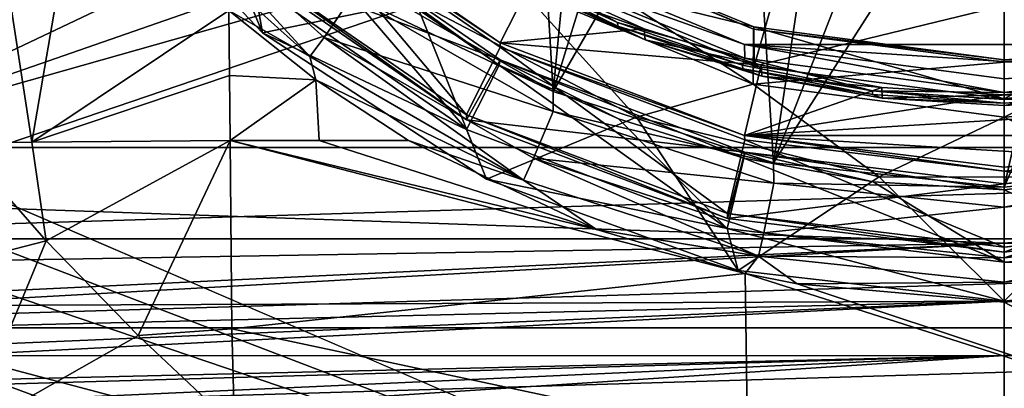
# Model space of a CAD drawing. Header units: metres. Extents: x -90 to 90, y -173 to 74.
# Tile 4 of 256: x -10.21 to 0, y -165.57 to -161.75. Entities that reach past the tile are written whole.
import ezdxf

# ---------------------------------------------------------------- set-up
doc = ezdxf.new("R2010")
doc.units = ezdxf.units.M
doc.layers.add('solid_509418', color=7, linetype='CONTINUOUS')
doc.layers.add('solid_509418_01', color=7, linetype='CONTINUOUS')

msp = doc.modelspace()

# ---------------------------------------------------------------- linework, layer by layer
at = {"layer": 'solid_509418'}
for points in [[(-9.89099, -18.58441, -39.150002), (-13.523117, -16.790075, -39.150002), (-15.525159, -163.074173, -39.150002)], [(13.523117, -16.790075, -39.150002), (9.89099, -18.58441, -39.150002), (-15.525159, -163.074173, -39.150002)], [(-6.028381, -19.804836, -39.150002), (-9.89099, -18.58441, -39.150002), (-15.525159, -163.074173, -39.150002)], [(9.89099, -18.58441, -39.150002), (6.028381, -19.804836, -39.150002), (-15.525159, -163.074173, -39.150002)], [(-10.350704, -19.131382, -41.822681), (-8.7082, -19.765713, -41.779816), (-12.179281, -162.857254, -41.903378)], [(-2.025468, -20.421919, -39.150002), (-6.028381, -19.804836, -39.150002), (-15.525159, -163.074173, -39.150002)], [(6.028381, -19.804836, -39.150002), (2.025468, -20.421919, -39.150002), (-15.525159, -163.074173, -39.150002)], [(-8.7082, -19.765713, -41.779816), (-7.009268, -20.298904, -41.735447), (-12.179281, -162.857254, -41.903378)], [(-7.009268, -20.298904, -41.735447), (-5.290215, -20.717361, -41.690529), (-12.179281, -162.857254, -41.903378)], [(2.025468, -20.421919, -39.150002), (-2.025468, -20.421919, -39.150002), (-15.525159, -163.074173, -39.150002)], [(-5.290215, -20.717361, -41.690529), (-3.569618, -21.021667, -41.645542), (-12.179281, -162.857254, -41.903378)], [(-3.569618, -21.021667, -41.645542), (-1.8172, -21.213736, -41.599697), (-12.179281, -162.857254, -41.903378)], [(-1.8172, -21.213736, -41.599697), (0.000091, -21.295607, -41.552128), (-12.179281, -162.857254, -41.903378)], [(0.000091, -21.295607, -41.552128), (0, -168.099869, -41.585648), (-12.179281, -162.857254, -41.903378)], [(-12.382679, -139.654312, -49.922371), (-12.179281, -162.961426, -48.70623), (-6.811189, -148.631088, -49.598011)], [(-12.179281, -162.961426, -48.70623), (-7.369108, -150.229385, -49.499619), (-6.811189, -148.631088, -49.598011)], [(-12.179281, -162.961426, -48.70623), (-7.558117, -151.912048, -49.406479), (-7.369108, -150.229385, -49.499619)], [(-12.179281, -162.961426, -48.70623), (-7.368777, -153.594925, -49.323246), (-7.558117, -151.912048, -49.406479)], [(-12.179281, -162.961426, -48.70623), (-6.81065, -155.194427, -49.254055), (-7.368777, -153.594925, -49.323246)], [(-12.179281, -162.961426, -48.70623), (-5.911279, -156.631317, -49.202335), (-6.81065, -155.194427, -49.254055)], [(-12.179281, -162.961426, -48.70623), (-4.715647, -157.833618, -49.170677), (-5.911279, -156.631317, -49.202335)], [(-4.97342, -157.60614, -50.856194), (-4.67909, -162.490494, -50.600216), (-6.761053, -161.28949, -50.663158)], [(-4.97342, -157.60614, -50.856194), (-4.260147, -158.163437, -50.826988), (-4.67909, -162.490494, -50.600216)], [(-12.179281, -162.961426, -48.70623), (-3.282805, -158.741852, -49.160648), (-4.715647, -157.833618, -49.170677)], [(-10.8491, -158.057968, -58.050079), (-10.082959, -163.018295, -58.317665), (-10.829207, -163.025558, -58.044853)], [(-10.8491, -158.057968, -58.050079), (-9.571798, -160.038986, -58.4711), (-10.082959, -163.018295, -58.317665)], [(-4.260147, -158.163437, -50.826988), (-3.485424, -158.631821, -50.802441), (-4.67909, -162.490494, -50.600216)], [(-3.485424, -158.631821, -50.802441), (-2.659325, -159.002457, -50.783016), (-4.67909, -162.490494, -50.600216)], [(-12.179281, -162.961426, -48.70623), (-1.684491, -159.310364, -49.172764), (-3.282805, -158.741852, -49.160648)], [(-2.659325, -159.002457, -50.783016), (-2.392384, -163.232971, -50.561306), (-4.67909, -162.490494, -50.600216)], [(-2.659325, -159.002457, -50.783016), (-1.794868, -159.272079, -50.768887), (-2.392384, -163.232971, -50.561306)], [(-1.794868, -159.272079, -50.768887), (-0.910473, -159.433731, -50.760414), (-2.392384, -163.232971, -50.561306)], [(-12.179281, -162.961426, -48.70623), (0.000001, -159.510971, -49.206421), (-1.684491, -159.310364, -49.172764)], [(-0.910473, -159.433731, -50.760414), (0, -159.489716, -50.757481), (-2.392384, -163.232971, -50.561306)], [(0, -159.489716, -50.757481), (0, -163.484238, -50.548138), (-2.392384, -163.232971, -50.561306)], [(-8.047239, -159.840164, -64.558052), (-7.691951, -161.88237, -63.728348), (-9.603106, -159.870468, -63.833786)], [(-9.603106, -159.870468, -63.833786), (-7.691951, -161.88237, -63.728348), (-7.956707, -161.247757, -55.972618)], [(-8.047239, -159.840164, -64.558052), (-6.106709, -161.557098, -64.468071), (-7.691951, -161.88237, -63.728348)], [(-9.571798, -160.038986, -58.4711), (-8.04258, -161.650803, -58.744705), (-10.082959, -163.018295, -58.317665)], [(-8.917667, -160.25415, -55.223595), (-7.201991, -162.130844, -55.12524), (-9.104609, -160.419266, -55.214939)], [(-8.917667, -160.25415, -55.223595), (-7.053237, -161.930542, -55.135738), (-7.201991, -162.130844, -55.12524)], [(-6.759353, -161.500412, -54.657593), (-7.053237, -161.930542, -55.135738), (-8.917667, -160.25415, -55.223595)], [(-9.104609, -160.419266, -55.214939), (-7.201991, -162.130844, -55.12524), (-8.04258, -161.650803, -58.744705)], [(-7.957472, -161.092804, -53.026691), (-5.576678, -162.733902, -52.940685), (-7.46013, -160.49295, -52.307098)], [(-4.890466, -161.320724, -51.46262), (-7.460247, -160.450958, -51.508202), (-5.229379, -161.988953, -51.427597)], [(-7.46013, -160.49295, -52.307098), (-5.229379, -161.988953, -51.427597), (-7.460247, -160.450958, -51.508202)], [(-7.46013, -160.49295, -52.307098), (-5.228136, -162.031464, -52.226467), (-5.229379, -161.988953, -51.427597)], [(-5.576678, -162.733902, -52.940685), (-5.228136, -162.031464, -52.226467), (-7.46013, -160.49295, -52.307098)], [(-7.46013, -160.623779, -54.803673), (-5.228136, -162.162308, -54.723042), (-7.957472, -161.145142, -54.025322)], [(-7.956707, -161.247757, -55.972618), (-5.577647, -162.887787, -55.886669), (-7.468242, -160.679398, -56.002407)], [(-7.468242, -160.679398, -56.002407), (-5.239594, -162.219101, -55.921711), (-7.46013, -160.623779, -54.803673)], [(-5.577647, -162.887787, -55.886669), (-5.239594, -162.219101, -55.921711), (-7.468242, -160.679398, -56.002407)], [(-5.239594, -162.219101, -55.921711), (-5.228136, -162.162308, -54.723042), (-7.46013, -160.623779, -54.803673)], [(-5.025275, -160.843155, -53.59053), (-2.603117, -162.415909, -64.423065), (-5.025807, -161.413406, -64.475601)], [(-5.013228, -160.821381, -53.591671), (-2.60156, -161.845886, -53.537979), (-5.025275, -160.843155, -53.59053)], [(-5.025275, -160.843155, -53.59053), (-2.60156, -161.845886, -53.537979), (-2.603117, -162.415909, -64.423065)], [(-2.596614, -161.82135, -53.539265), (-2.60156, -161.845886, -53.537979), (-5.013228, -160.821381, -53.591671)], [(-2.596614, -161.82135, -53.539265), (-5.013228, -160.821381, -53.591671), (-5.0125, -161.228699, -61.355995)], [(-2.693808, -162.005081, -50.124969), (-5.200514, -160.967865, -50.179329), (-5.200284, -161.109207, -52.875626)], [(-2.693808, -162.005081, -50.124969), (2.700052, -162.003403, -50.125057), (-5.200514, -160.967865, -50.179329)], [(-5.576678, -162.78624, -53.939316), (-5.576678, -162.733902, -52.940685), (-7.957472, -161.092804, -53.026691)], [(-7.957472, -161.145142, -54.025322), (-5.576678, -162.78624, -53.939316), (-7.957472, -161.092804, -53.026691)], [(-5.200284, -161.109207, -52.875626), (-5.237874, -161.174118, -52.872223), (-4.011578, -161.778168, -52.840569)], [(-2.692162, -162.146851, -52.821247), (-5.200284, -161.109207, -52.875626), (-4.011578, -161.778168, -52.840569)], [(-2.693808, -162.005081, -50.124969), (-5.200284, -161.109207, -52.875626), (-2.692162, -162.146851, -52.821247)], [(-5.228136, -162.162308, -54.723042), (-5.576678, -162.78624, -53.939316), (-7.957472, -161.145142, -54.025322)], [(-4.011578, -161.778168, -52.840569), (-5.237874, -161.174118, -52.872223), (-5.237786, -161.210693, -53.571266)], [(-4.009028, -161.815918, -53.539551), (-5.237786, -161.210693, -53.571266), (-4.880513, -161.435852, -53.559467)], [(-4.011578, -161.778168, -52.840569), (-5.237786, -161.210693, -53.571266), (-4.009028, -161.815918, -53.539551)], [(-7.691951, -161.88237, -63.728348), (-5.577647, -162.887787, -55.886669), (-7.956707, -161.247757, -55.972618)], [(-6.759353, -161.500412, -54.657593), (-6.761053, -161.28949, -50.663158), (-4.67909, -162.490494, -50.600216)], [(-3.734313, -161.841751, -51.435314), (-4.890466, -161.320724, -51.46262), (-5.229379, -161.988953, -51.427597)], [(-2.594661, -162.228821, -61.303581), (-5.0125, -161.228699, -61.355995), (-2.329371, -161.293747, -62.37899)], [(-2.596614, -161.82135, -53.539265), (-5.0125, -161.228699, -61.355995), (-2.594661, -162.228821, -61.303581)], [(-4.880513, -161.435852, -53.559467), (-4.890466, -161.320724, -51.46262), (-3.734313, -161.841751, -51.435314)], [(-5.025807, -161.413406, -64.475601), (-3.814488, -162.758835, -64.40509), (-6.106709, -161.557098, -64.468071)], [(-5.025807, -161.413406, -64.475601), (-2.603117, -162.415909, -64.423065), (-3.814488, -162.758835, -64.40509)], [(-4.677137, -162.700867, -54.594681), (-7.053237, -161.930542, -55.135738), (-6.759353, -161.500412, -54.657593)], [(-4.677137, -162.700867, -54.594681), (-6.759353, -161.500412, -54.657593), (-4.67909, -162.490494, -50.600216)], [(-4.880513, -161.435852, -53.559467), (-3.734313, -161.841751, -51.435314), (-3.725856, -161.95488, -53.532269)], [(-4.009028, -161.815918, -53.539551), (-4.880513, -161.435852, -53.559467), (-3.725856, -161.95488, -53.532269)], [(-6.106709, -161.557098, -64.468071), (-5.368879, -163.401733, -63.64872), (-7.691951, -161.88237, -63.728348)], [(-6.106709, -161.557098, -64.468071), (-3.814488, -162.758835, -64.40509), (-5.368879, -163.401733, -63.64872)], [(-10.082959, -163.018295, -58.317665), (-8.04258, -161.650803, -58.744705), (-8.035851, -162.325394, -58.745384)], [(-8.035851, -162.325394, -58.745384), (-8.04258, -161.650803, -58.744705), (-7.140089, -162.370163, -58.830734)], [(-7.201991, -162.130844, -55.12524), (-7.140089, -162.370163, -58.830734), (-8.04258, -161.650803, -58.744705)], [(-2.713244, -162.218735, -52.817478), (-4.011578, -161.778168, -52.840569), (-4.009028, -161.815918, -53.539551)], [(-2.692162, -162.146851, -52.821247), (-4.011578, -161.778168, -52.840569), (-2.713244, -162.218735, -52.817478)], [(-2.711576, -162.255829, -53.516495), (-4.009028, -161.815918, -53.539551), (-3.725856, -161.95488, -53.532269)], [(-2.713244, -162.218735, -52.817478), (-4.009028, -161.815918, -53.539551), (-2.711576, -162.255829, -53.516495)], [(-2.596614, -161.82135, -53.539265), (0, -162.16304, -53.521358), (-2.60156, -161.845886, -53.537979)], [(-7.691951, -161.88237, -63.728348), (-5.368879, -163.401733, -63.64872), (-5.577647, -162.887787, -55.886669)], [(-7.053237, -161.930542, -55.135738), (-4.984249, -163.410172, -55.058193), (-7.201991, -162.130844, -55.12524)], [(-7.053237, -161.930542, -55.135738), (-4.88049, -163.183182, -55.070091), (-4.984249, -163.410172, -55.058193)], [(-4.677137, -162.700867, -54.594681), (-4.88049, -163.183182, -55.070091), (-7.053237, -161.930542, -55.135738)], [(-2.52043, -162.220795, -51.415447), (-3.734313, -161.841751, -51.435314), (-5.229379, -161.988953, -51.427597)], [(-3.725856, -161.95488, -53.532269), (-3.734313, -161.841751, -51.435314), (-2.52043, -162.220795, -51.415447)], [(-2.60156, -161.845886, -53.537979), (0, -162.188004, -53.52005), (-2.603117, -162.415909, -64.423065)], [(0, -162.16304, -53.521358), (0, -162.188004, -53.52005), (-2.60156, -161.845886, -53.537979)], [(-5.576678, -162.733902, -52.940685), (-2.871788, -163.758316, -52.886997), (-5.228136, -162.031464, -52.226467)], [(-2.52043, -162.220795, -51.415447), (-5.229379, -161.988953, -51.427597), (-2.695513, -162.949097, -51.377281)], [(-5.228136, -162.031464, -52.226467), (-2.695513, -162.949097, -51.377281), (-5.229379, -161.988953, -51.427597)], [(-5.228136, -162.031464, -52.226467), (-2.692301, -162.991867, -52.176136), (-2.695513, -162.949097, -51.377281)], [(-2.871788, -163.758316, -52.886997), (-2.692301, -162.991867, -52.176136), (-5.228136, -162.031464, -52.226467)], [(-3.725856, -161.95488, -53.532269), (-2.52043, -162.220795, -51.415447), (-2.514665, -162.332138, -53.512497)], [(-2.711576, -162.255829, -53.516495), (-3.725856, -161.95488, -53.532269), (-2.514665, -162.332138, -53.512497)], [(-7.201991, -162.130844, -55.12524), (-4.984249, -163.410172, -55.058193), (-7.140089, -162.370163, -58.830734)], [(1.311885, -162.07695, -53.525867), (1.312188, -162.102081, -53.524551), (0, -162.188004, -53.52005)], [(1.312188, -162.102081, -53.524551), (0, -162.758469, -64.405113), (0, -162.188004, -53.52005)], [(-5.577647, -162.887787, -55.886669), (-2.87368, -163.912186, -55.832981), (-5.239594, -162.219101, -55.921711)], [(-5.228136, -162.162308, -54.723042), (-2.692301, -163.122696, -54.67271), (-5.576678, -162.78624, -53.939316)], [(-5.239594, -162.219101, -55.921711), (-4.001442, -162.777115, -55.892467), (-5.228136, -162.162308, -54.723042)], [(-2.87368, -163.912186, -55.832981), (-4.001442, -162.777115, -55.892467), (-5.239594, -162.219101, -55.921711)], [(-2.701541, -163.183105, -55.871193), (-2.692301, -163.122696, -54.67271), (-5.228136, -162.162308, -54.723042)], [(-4.001442, -162.777115, -55.892467), (-2.701541, -163.183105, -55.871193), (-5.228136, -162.162308, -54.723042)], [(-2.692162, -162.146851, -52.821247), (-2.713244, -162.218735, -52.817478), (-1.36798, -162.486206, -52.803459)], [(-1.36798, -162.486206, -52.803459), (-2.713244, -162.218735, -52.817478), (-2.711576, -162.255829, -53.516495)], [(-1.269309, -162.450592, -51.403404), (-2.52043, -162.220795, -51.415447), (-2.695513, -162.949097, -51.377281)], [(0, -162.500885, -52.802692), (-2.692162, -162.146851, -52.821247), (-1.36798, -162.486206, -52.803459)], [(0, -162.188004, -53.52005), (0, -162.758469, -64.405113), (-2.603117, -162.415909, -64.423065)], [(-2.514665, -162.332138, -53.512497), (-2.52043, -162.220795, -51.415447), (-1.269309, -162.450592, -51.403404)], [(-10.082959, -163.018295, -58.317665), (-8.035851, -162.325394, -58.745384), (-8.029123, -163, -58.746063)], [(-8.035851, -162.325394, -58.745384), (-7.140089, -162.370163, -58.830734), (-8.029123, -163, -58.746063)], [(-1.367678, -162.522873, -53.502499), (-2.711576, -162.255829, -53.516495), (-2.514665, -162.332138, -53.512497)], [(-1.36798, -162.486206, -52.803459), (-2.711576, -162.255829, -53.516495), (-1.367678, -162.522873, -53.502499)], [(-2.514665, -162.332138, -53.512497), (-1.269309, -162.450592, -51.403404), (-1.266658, -162.560806, -53.500511)], [(-1.367678, -162.522873, -53.502499), (-2.514665, -162.332138, -53.512497), (-1.266658, -162.560806, -53.500511)], [(-7.140089, -162.370163, -58.830734), (-7.103441, -163, -58.834007), (-8.029123, -163, -58.746063)], [(-7.140089, -162.370163, -58.830734), (-6.176799, -163, -58.91119), (-7.103441, -163, -58.834007)], [(-4.984249, -163.410172, -55.058193), (-6.176799, -163, -58.91119), (-7.140089, -162.370163, -58.830734)], [(-2.603117, -162.415909, -64.423065), (-1.298035, -163.378922, -64.372597), (-3.814488, -162.758835, -64.40509)], [(-2.603117, -162.415909, -64.423065), (0, -162.758469, -64.405113), (-1.298035, -163.378922, -64.372597)], [(-4.677137, -162.700867, -54.594681), (-4.67909, -162.490494, -50.600216), (-2.392384, -163.232971, -50.561306)], [(2.701541, -162.947586, -51.377357), (4.001442, -162.541611, -51.398636), (-2.695513, -162.949097, -51.377281)], [(0, -162.612411, -53.497807), (-1.367678, -162.522873, -53.502499), (-1.266658, -162.560806, -53.500511)], [(-2.871788, -163.810654, -53.885628), (-2.871788, -163.758316, -52.886997), (-5.576678, -162.733902, -52.940685)], [(-5.576678, -162.78624, -53.939316), (-2.871788, -163.810654, -53.885628), (-5.576678, -162.733902, -52.940685)], [(-2.39064, -163.442703, -54.555801), (-4.88049, -163.183182, -55.070091), (-4.677137, -162.700867, -54.594681)], [(-2.39064, -163.442703, -54.555801), (-4.677137, -162.700867, -54.594681), (-2.392384, -163.232971, -50.561306)], [(-2.692301, -163.122696, -54.67271), (-2.871788, -163.810654, -53.885628), (-5.576678, -162.78624, -53.939316)], [(-3.814488, -162.758835, -64.40509), (-2.758295, -164.347153, -63.599174), (-5.368879, -163.401733, -63.64872)], [(-2.87368, -163.912186, -55.832981), (-2.701541, -163.183105, -55.871193), (-4.001442, -162.777115, -55.892467)], [(-3.814488, -162.758835, -64.40509), (-1.298035, -163.378922, -64.372597), (-2.758295, -164.347153, -63.599174)], [(0, -162.758469, -64.405113), (1.294734, -163.379318, -64.372574), (-1.298035, -163.378922, -64.372597)], [(0, -168.099869, -41.585648), (-12.130495, -163.458588, -41.902237), (-12.179281, -162.857254, -41.903378)], [(-5.368879, -163.401733, -63.64872), (-2.87368, -163.912186, -55.832981), (-5.577647, -162.887787, -55.886669)], [(1.36102, -163.193924, -51.364449), (2.701541, -162.947586, -51.377357), (-2.695513, -162.949097, -51.377281)], [(1.36102, -163.193924, -51.364449), (-2.695513, -162.949097, -51.377281), (0, -163.276443, -51.360123)], [(0, -163.318314, -52.159027), (0, -163.276443, -51.360123), (-2.695513, -162.949097, -51.377281)], [(-2.692301, -162.991867, -52.176136), (0, -163.318314, -52.159027), (-2.695513, -162.949097, -51.377281)], [(-9.934467, -164.042191, -58.307163), (-12.029696, -164.581741, -57.308662), (-10.829207, -163.025558, -58.044853)], [(-9.934467, -164.042191, -58.307163), (-10.829207, -163.025558, -58.044853), (-10.082959, -163.018295, -58.317665)], [(-9.934467, -164.042191, -58.307163), (-10.082959, -163.018295, -58.317665), (-8.029123, -163, -58.746063)], [(-9.934467, -164.042191, -58.307163), (-8.029123, -163, -58.746063), (-8.980292, -165.023361, -58.392635)], [(-8.980292, -165.023361, -58.392635), (-8.029123, -163, -58.746063), (-8.009803, -164.952698, -58.554531)], [(-4.229258, -163.923721, -58.995399), (-8.029123, -163, -58.746063), (-7.103441, -163, -58.834007)], [(-2.68631, -164.380112, -59.009174), (-8.009803, -164.952698, -58.554531), (-8.029123, -163, -58.746063)], [(-4.229258, -163.923721, -58.995399), (-2.68631, -164.380112, -59.009174), (-8.029123, -163, -58.746063)], [(-4.229258, -163.923721, -58.995399), (-7.103441, -163, -58.834007), (-6.176799, -163, -58.91119)], [(-4.984249, -163.410172, -55.058193), (-4.229258, -163.923721, -58.995399), (-6.176799, -163, -58.91119)], [(-2.871788, -163.758316, -52.886997), (0, -164.106537, -52.868748), (-2.692301, -162.991867, -52.176136)], [(0, -164.106537, -52.868748), (0, -163.318314, -52.159027), (-2.692301, -162.991867, -52.176136)], [(2.692301, -162.991867, -52.176136), (1.36102, -163.193924, -51.364449), (0, -163.276443, -51.360123)], [(2.692301, -162.991867, -52.176136), (0, -163.276443, -51.360123), (0, -163.318314, -52.159027)], [(2.871788, -163.758316, -52.886997), (2.692301, -162.991867, -52.176136), (0, -163.318314, -52.159027)], [(-2.692301, -163.122696, -54.67271), (0, -163.449158, -54.655602), (-2.871788, -163.810654, -53.885628)], [(-2.701541, -163.183105, -55.871193), (-1.36102, -163.429443, -55.85828), (-2.692301, -163.122696, -54.67271)], [(0, -163.511963, -55.853958), (0, -163.449158, -54.655602), (-2.692301, -163.122696, -54.67271)], [(-1.36102, -163.429443, -55.85828), (0, -163.511963, -55.853958), (-2.692301, -163.122696, -54.67271)], [(2.692301, -163.122696, -54.67271), (2.871788, -163.810654, -53.885628), (0, -164.158875, -53.867378)], [(0, -163.449158, -54.655602), (2.692301, -163.122696, -54.67271), (0, -164.158875, -53.867378)], [(2.695513, -163.184601, -55.871113), (2.692301, -163.122696, -54.67271), (0, -163.449158, -54.655602)], [(-4.88049, -163.183182, -55.070091), (-2.548409, -164.201065, -55.016747), (-4.984249, -163.410172, -55.058193)], [(-4.88049, -163.183182, -55.070091), (-2.494569, -163.957275, -55.029522), (-2.548409, -164.201065, -55.016747)], [(-2.39064, -163.442703, -54.555801), (-2.494569, -163.957275, -55.029522), (-4.88049, -163.183182, -55.070091)], [(-2.87368, -163.912186, -55.832981), (0, -164.260941, -55.814705), (-2.701541, -163.183105, -55.871193)], [(0, -164.260941, -55.814705), (-1.36102, -163.429443, -55.85828), (-2.701541, -163.183105, -55.871193)], [(0, -164.106537, -52.868748), (2.871788, -163.758316, -52.886997), (0, -163.318314, -52.159027)], [(0, -168.099869, -41.585648), (-12.032209, -164.018219, -41.899792), (-12.130495, -163.458588, -41.902237)], [(-5.368879, -163.401733, -63.64872), (-2.758295, -164.347153, -63.599174), (-2.87368, -163.912186, -55.832981)], [(-4.984249, -163.410172, -55.058193), (-2.548409, -164.201065, -55.016747), (-4.229258, -163.923721, -58.995399)], [(0, -163.449158, -54.655602), (0, -164.158875, -53.867378), (-2.871788, -163.810654, -53.885628)], [(-1.298035, -163.378922, -64.372597), (0, -164.668015, -63.582355), (-2.758295, -164.347153, -63.599174)], [(-2.39064, -163.442703, -54.555801), (0, -163.693588, -54.542656), (-2.494569, -163.957275, -55.029522)], [(-2.39064, -163.442703, -54.555801), (0, -163.484238, -50.548138), (0, -163.693588, -54.542656)], [(0, -164.260941, -55.814705), (0, -163.511963, -55.853958), (-1.36102, -163.429443, -55.85828)], [(-1.298035, -163.378922, -64.372597), (1.294734, -163.379318, -64.372574), (0, -164.668015, -63.582355)], [(1.294734, -163.379318, -64.372574), (2.758295, -164.347153, -63.599174), (0, -164.668015, -63.582355)], [(2.390644, -163.442703, -54.555801), (2.494573, -163.957275, -55.029522), (0, -164.21907, -55.0158)], [(2.390644, -163.442703, -54.555801), (0, -164.21907, -55.0158), (0, -163.693588, -54.542656)], [(1.450099, -164.173126, -55.819305), (0, -163.511963, -55.853958), (0, -164.260941, -55.814705)], [(0, -164.158875, -53.867378), (0, -164.106537, -52.868748), (-2.871788, -163.758316, -52.886997)], [(-2.871788, -163.810654, -53.885628), (0, -164.158875, -53.867378), (-2.871788, -163.758316, -52.886997)], [(0, -163.693588, -54.542656), (0, -164.21907, -55.0158), (-2.494569, -163.957275, -55.029522)], [(2.871788, -163.810654, -53.885628), (2.871788, -163.758316, -52.886997), (0, -164.106537, -52.868748)], [(2.871788, -163.810654, -53.885628), (0, -164.106537, -52.868748), (0, -164.158875, -53.867378)], [(-2.548409, -164.201065, -55.016747), (-2.68631, -164.380112, -59.009174), (-4.229258, -163.923721, -58.995399)], [(0, -164.668015, -63.582355), (0, -164.260941, -55.814705), (-2.87368, -163.912186, -55.832981)], [(-2.758295, -164.347153, -63.599174), (0, -164.668015, -63.582355), (-2.87368, -163.912186, -55.832981)], [(-2.494569, -163.957275, -55.029522), (0, -164.21907, -55.0158), (-2.548409, -164.201065, -55.016747)], [(0, -168.099869, -41.585648), (-11.686558, -165.004807, -41.890965), (-12.032209, -164.018219, -41.899792)], [(-9.934467, -164.042191, -58.307163), (-10.76324, -166.032028, -57.562168), (-12.029696, -164.581741, -57.308662)], [(-11.747632, -164.623962, -48.662907), (0, -164.064987, -48.967758), (-11.99499, -164.268173, -48.642578)], [(-9.934467, -164.042191, -58.307163), (-8.980292, -165.023361, -58.392635), (-10.76324, -166.032028, -57.562168)], [(2.758295, -164.347153, -63.599174), (1.450099, -164.173126, -55.819305), (0, -164.260941, -55.814705)], [(-2.548409, -164.201065, -55.016747), (-2.148059, -164.488663, -59.009674), (-2.68631, -164.380112, -59.009174)], [(-2.548409, -164.201065, -55.016747), (0, -164.468719, -55.002716), (-2.148059, -164.488663, -59.009674)], [(0, -164.21907, -55.0158), (0, -164.468719, -55.002716), (-2.548409, -164.201065, -55.016747)], [(2.548409, -164.201065, -55.016747), (2.148357, -164.488602, -59.009727), (0, -164.678635, -59.008102)], [(2.758295, -164.347153, -63.599174), (0, -164.260941, -55.814705), (0, -164.668015, -63.582355)], [(11.743713, -164.627701, -48.663506), (11.997206, -164.268219, -48.642517), (0, -164.668503, -49.028244)], [(-2.68631, -164.380112, -59.009174), (-2.66396, -166.092697, -58.615105), (-8.009803, -164.952698, -58.554531)], [(2.669299, -166.091492, -58.615314), (-2.66396, -166.092697, -58.615105), (-2.68631, -164.380112, -59.009174)], [(-2.148059, -164.488663, -59.009674), (2.669299, -166.091492, -58.615314), (-2.68631, -164.380112, -59.009174)], [(0, -164.468719, -55.002716), (0, -164.678635, -59.008102), (-2.148059, -164.488663, -59.009674)], [(-11.66256, -164.71579, -48.679462), (-11.407095, -164.944183, -48.742134), (0, -164.668503, -49.028244)], [(-11.407095, -164.944183, -48.742134), (-11.132854, -165.139984, -48.822361), (0, -164.668503, -49.028244)], [(-11.132854, -165.139984, -48.822361), (-10.978926, -165.2341, -48.870693), (0, -164.668503, -49.028244)], [(-10.978926, -165.2341, -48.870693), (0, -165.229111, -49.268787), (0, -164.668503, -49.028244)], [(11.656816, -164.721634, -48.680679), (11.743713, -164.627701, -48.663506), (0, -164.668503, -49.028244)], [(11.387298, -164.958878, -48.747303), (0, -164.668503, -49.028244), (0, -165.229111, -49.268787)], [(11.387298, -164.958878, -48.747303), (11.656816, -164.721634, -48.680679), (0, -164.668503, -49.028244)], [(-8.980292, -165.023361, -58.392635), (-8.009803, -164.952698, -58.554531), (-7.984003, -165.964691, -58.298759)], [(-2.66396, -166.092697, -58.615105), (-7.984003, -165.964691, -58.298759), (-8.009803, -164.952698, -58.554531)], [(11.178387, -165.11087, -48.808716), (11.387298, -164.958878, -48.747303), (0, -165.229111, -49.268787)], [(0, -168.099869, -41.585648), (-11.150207, -165.887772, -41.877121), (-11.686558, -165.004807, -41.890965)], [(-8.980292, -165.023361, -58.392635), (-7.984003, -165.964691, -58.298759), (-10.76324, -166.032028, -57.562168)], [(10.958302, -165.245743, -48.877171), (11.178387, -165.11087, -48.808716), (0, -165.229111, -49.268787)], [(-10.978926, -165.2341, -48.870693), (-10.491869, -165.480148, -49.032433), (0, -165.229111, -49.268787)], [(-10.491869, -165.480148, -49.032433), (-10.382433, -165.526733, -49.069775), (0, -165.229111, -49.268787)], [(-10.382433, -165.526733, -49.069775), (-9.970478, -165.680099, -49.211628), (0, -165.229111, -49.268787)], [(-9.970478, -165.680099, -49.211628), (-9.387453, -165.847504, -49.409698), (0, -165.229111, -49.268787)], [(-9.387453, -165.847504, -49.409698), (0, -165.691055, -49.667206), (0, -165.229111, -49.268787)], [(10.476012, -165.487, -49.037781), (0, -165.229111, -49.268787), (0, -165.691055, -49.667206)], [(10.662809, -165.402008, -48.974922), (10.958302, -165.245743, -48.877171), (0, -165.229111, -49.268787)], [(10.476012, -165.487, -49.037781), (10.662809, -165.402008, -48.974922), (0, -165.229111, -49.268787)], [(10.157106, -165.61467, -49.14727), (10.476012, -165.487, -49.037781), (0, -165.691055, -49.667206)], [(-10.89841, -165.844925, -49.171135), (-9.970478, -165.680099, -49.211628), (-10.382433, -165.526733, -49.069775)]]:
    msp.add_3dface(points, dxfattribs=at)
at = {"layer": 'solid_509418_01'}
for points in [[(-15.525159, -163.074173, -39.150002), (15.525159, -163.074173, -39.150002), (16.821955, -14.476129, -39.150002)], [(13.523117, -16.790075, -39.150002), (-15.525159, -163.074173, -39.150002), (16.821955, -14.476129, -39.150002)], [(7.212977, -167.910995, -41.774483), (0, -168.099869, -41.585648), (0.000091, -21.295607, -41.552128)], [(1.794868, -159.272079, -50.768887), (2.392384, -163.232971, -50.561306), (0, -163.484238, -50.548138)], [(0.910473, -159.433731, -50.760414), (1.794868, -159.272079, -50.768887), (0, -163.484238, -50.548138)], [(1.684717, -159.310318, -49.172764), (0.000001, -159.510971, -49.206421), (12.179281, -162.961426, -48.70623)], [(0.910473, -159.433731, -50.760414), (0, -163.484238, -50.548138), (0, -159.489716, -50.757481)], [(-12.179281, -162.961426, -48.70623), (-12.127365, -163.642578, -48.671894), (0.000001, -159.510971, -49.206421)], [(-12.127365, -163.642578, -48.671894), (0, -164.064987, -48.967758), (0.000001, -159.510971, -49.206421)], [(0.000001, -159.510971, -49.206421), (0, -164.064987, -48.967758), (12.179281, -162.961426, -48.70623)], [(-5.200514, -160.967865, -50.179329), (2.700052, -162.003403, -50.125057), (5.210583, -160.962036, -50.179634)], [(-2.594661, -162.228821, -61.303581), (-2.329371, -161.293747, -62.37899), (0, -161.599991, -62.362942)], [(0, -162.569946, -61.285702), (0, -161.599991, -62.362942), (2.329371, -161.293747, -62.37899)], [(2.594661, -162.228821, -61.303581), (0, -162.569946, -61.285702), (2.329371, -161.293747, -62.37899)], [(0, -162.569946, -61.285702), (-2.594661, -162.228821, -61.303581), (0, -161.599991, -62.362942)], [(-2.596614, -161.82135, -53.539265), (-2.594661, -162.228821, -61.303581), (0, -162.569946, -61.285702)], [(-2.596614, -161.82135, -53.539265), (0, -162.569946, -61.285702), (0, -162.16304, -53.521358)], [(-2.693808, -162.005081, -50.124969), (1.361005, -162.270264, -50.111073), (2.700052, -162.003403, -50.125057)], [(-2.693808, -162.005081, -50.124969), (-2.692162, -162.146851, -52.821247), (0, -162.500885, -52.802692)], [(-2.693808, -162.005081, -50.124969), (0, -162.500885, -52.802692), (0, -162.359573, -50.106392)], [(-2.693808, -162.005081, -50.124969), (0, -162.359573, -50.106392), (1.361005, -162.270264, -50.111073)], [(0, -162.527481, -51.399376), (4.001442, -162.541611, -51.398636), (5.239594, -161.983597, -51.427879)], [(2.514665, -162.222229, -51.415375), (0, -162.527481, -51.399376), (5.239594, -161.983597, -51.427879)], [(1.311885, -162.07695, -53.525867), (0, -162.188004, -53.52005), (0, -162.16304, -53.521358)], [(1.311885, -162.07695, -53.525867), (0, -162.16304, -53.521358), (2.594661, -162.228821, -61.303581)], [(1.312188, -162.102081, -53.524551), (1.31515, -162.672165, -64.409637), (0, -162.758469, -64.405113)], [(2.692162, -162.146851, -52.821247), (0, -162.500885, -52.802692), (2.719512, -162.217041, -52.817566)], [(0, -162.359573, -50.106392), (0, -162.500885, -52.802692), (2.692162, -162.146851, -52.821247)], [(1.361005, -162.270264, -50.111073), (0, -162.359573, -50.106392), (2.692162, -162.146851, -52.821247)], [(0, -162.16304, -53.521358), (0, -162.569946, -61.285702), (2.594661, -162.228821, -61.303581)], [(0, -162.500885, -52.802692), (1.370864, -162.485825, -52.803482), (2.719512, -162.217041, -52.817566)], [(0, -162.63739, -53.496498), (0, -162.527481, -51.399376), (2.514665, -162.222229, -51.415375)], [(1.269309, -162.560501, -53.500526), (0, -162.63739, -53.496498), (2.514665, -162.222229, -51.415375)], [(-1.269309, -162.450592, -51.403404), (-2.695513, -162.949097, -51.377281), (0, -162.527481, -51.399376)], [(0, -162.527481, -51.399376), (-2.695513, -162.949097, -51.377281), (4.001442, -162.541611, -51.398636)], [(-1.36798, -162.486206, -52.803459), (-1.367678, -162.522873, -53.502499), (0, -162.612411, -53.497807)], [(-1.36798, -162.486206, -52.803459), (0, -162.612411, -53.497807), (0, -162.57579, -52.798767)], [(0, -162.500885, -52.802692), (-1.36798, -162.486206, -52.803459), (0, -162.57579, -52.798767)], [(-1.266658, -162.560806, -53.500511), (-1.269309, -162.450592, -51.403404), (0, -162.527481, -51.399376)], [(-1.266658, -162.560806, -53.500511), (0, -162.527481, -51.399376), (0, -162.63739, -53.496498)], [(1.370864, -162.485825, -52.803482), (0, -162.57579, -52.798767), (1.367678, -162.522873, -53.502499)], [(0, -162.500885, -52.802692), (0, -162.57579, -52.798767), (1.370864, -162.485825, -52.803482)], [(1.367678, -162.522873, -53.502499), (0, -162.612411, -53.497807), (1.269309, -162.560501, -53.500526)], [(0, -162.57579, -52.798767), (0, -162.612411, -53.497807), (1.367678, -162.522873, -53.502499)], [(0, -162.612411, -53.497807), (-1.266658, -162.560806, -53.500511), (0, -162.63739, -53.496498)], [(0, -162.612411, -53.497807), (0, -162.63739, -53.496498), (1.269309, -162.560501, -53.500526)], [(1.31515, -162.672165, -64.409637), (1.294734, -163.379318, -64.372574), (0, -162.758469, -64.405113)], [(0, -164.064987, -48.967758), (12.130598, -163.620331, -48.672974), (12.179281, -162.961426, -48.70623)], [(-15.525159, -163.074173, -39.150002), (-15.464201, -164.019608, -39.150002), (15.525159, -163.074173, -39.150002)], [(-15.464201, -164.019608, -39.150002), (15.464189, -164.019669, -39.150002), (15.525159, -163.074173, -39.150002)], [(-2.39064, -163.442703, -54.555801), (-2.392384, -163.232971, -50.561306), (0, -163.484238, -50.548138)], [(2.695513, -163.184601, -55.871113), (0, -163.449158, -54.655602), (0, -163.511963, -55.853958)], [(1.450099, -164.173126, -55.819305), (2.695513, -163.184601, -55.871113), (0, -163.511963, -55.853958)], [(2.392384, -163.232971, -50.561306), (0, -163.693588, -54.542656), (0, -163.484238, -50.548138)], [(2.390644, -163.442703, -54.555801), (0, -163.693588, -54.542656), (2.392384, -163.232971, -50.561306)], [(-12.127365, -163.642578, -48.671894), (-11.99499, -164.268173, -48.642578), (0, -164.064987, -48.967758)], [(0, -164.064987, -48.967758), (11.997206, -164.268219, -48.642517), (12.130598, -163.620331, -48.672974)], [(2.494573, -163.957275, -55.029522), (2.548409, -164.201065, -55.016747), (0, -164.468719, -55.002716)], [(0, -164.21907, -55.0158), (2.494573, -163.957275, -55.029522), (0, -164.468719, -55.002716)], [(-15.464201, -164.019608, -39.150002), (-15.300118, -164.944321, -39.150002), (15.464189, -164.019669, -39.150002)], [(-15.300118, -164.944321, -39.150002), (15.3001, -164.944397, -39.150002), (15.464189, -164.019669, -39.150002)], [(-11.747632, -164.623962, -48.662907), (-11.66256, -164.71579, -48.679462), (0, -164.064987, -48.967758)], [(-11.66256, -164.71579, -48.679462), (0, -164.668503, -49.028244), (0, -164.064987, -48.967758)], [(0, -164.668503, -49.028244), (11.997206, -164.268219, -48.642517), (0, -164.064987, -48.967758)], [(2.548409, -164.201065, -55.016747), (0, -164.678635, -59.008102), (0, -164.468719, -55.002716)], [(-2.148059, -164.488663, -59.009674), (0, -164.678635, -59.008102), (2.669299, -166.091492, -58.615314)], [(0, -164.678635, -59.008102), (2.148357, -164.488602, -59.009727), (2.669299, -166.091492, -58.615314)], [(-15.300118, -164.944321, -39.150002), (-15.030832, -165.854874, -39.150002), (15.3001, -164.944397, -39.150002)], [(-15.030832, -165.854874, -39.150002), (15.030817, -165.854919, -39.150002), (15.3001, -164.944397, -39.150002)]]:
    msp.add_3dface(points, dxfattribs=at)

doc.saveas('drawing.dxf')
